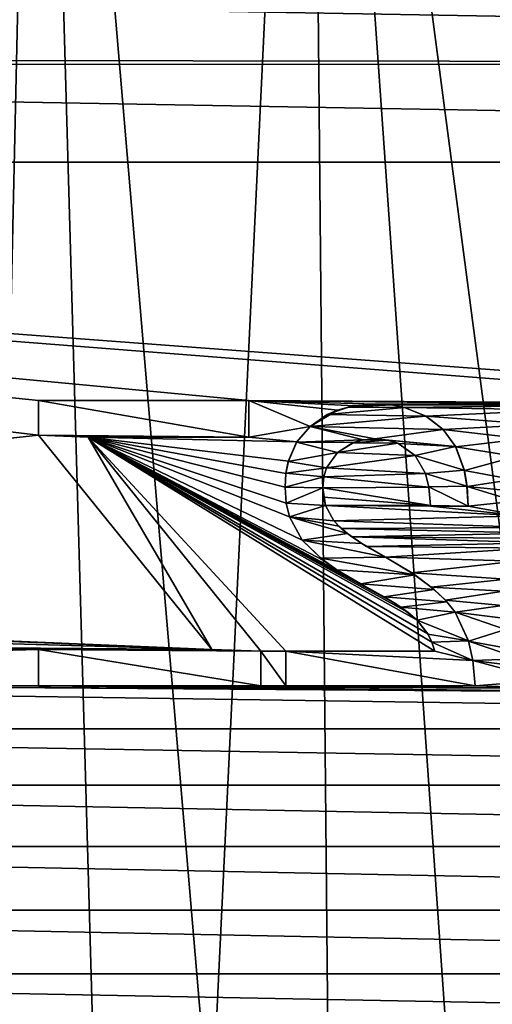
# Model space of a CAD drawing. Header units: millimetres. Extents: x -65 to 65, y -68 to 87.
# Tile 183 of 196: x -7 to -1, y 63 to 75. Entities that reach past the tile are written whole.
import ezdxf

# ---------------------------------------------------------------- set-up
doc = ezdxf.new("R2010")
doc.units = ezdxf.units.MM
doc.header["$LTSCALE"] = 65.185185
for name, color, linetype in [('539', 7, 'CONTINUOUS'), ('544', 7, 'CONTINUOUS'), ('578', 7, 'CONTINUOUS'), ('810', 7, 'CONTINUOUS'), ('811', 7, 'CONTINUOUS'), ('812', 7, 'CONTINUOUS'), ('813', 7, 'CONTINUOUS'), ('814', 7, 'CONTINUOUS'), ('815', 7, 'CONTINUOUS'), ('816', 7, 'CONTINUOUS'), ('817', 7, 'CONTINUOUS'), ('818', 7, 'CONTINUOUS'), ('819', 7, 'CONTINUOUS'), ('820', 7, 'CONTINUOUS'), ('821', 7, 'CONTINUOUS'), ('822', 7, 'CONTINUOUS'), ('823', 7, 'CONTINUOUS'), ('824', 7, 'CONTINUOUS'), ('825', 7, 'CONTINUOUS'), ('826', 7, 'CONTINUOUS'), ('827', 7, 'CONTINUOUS'), ('828', 7, 'CONTINUOUS'), ('829', 7, 'CONTINUOUS'), ('830', 7, 'CONTINUOUS'), ('831', 7, 'CONTINUOUS'), ('832', 7, 'CONTINUOUS'), ('833', 7, 'CONTINUOUS'), ('834', 7, 'CONTINUOUS'), ('835', 7, 'CONTINUOUS'), ('836', 7, 'CONTINUOUS'), ('837', 7, 'CONTINUOUS'), ('838', 7, 'CONTINUOUS'), ('839', 7, 'CONTINUOUS'), ('840', 7, 'CONTINUOUS')]:
    doc.layers.add(name, color=color, linetype=linetype)

msp = doc.modelspace()

# ---------------------------------------------------------------- linework, layer by layer
at = {"layer": '539', "linetype": 'CONTINUOUS'}
for points in [[(0.118, 87, 87.5), (-3.228, 86.919, 87.5), (0, 62.45, 87.5), (0.118, 87, 87.5)], [(-3.228, 86.919, 87.5), (-6.566, 86.665, 87.5), (-4.442, 61.695, 87.5), (-3.228, 86.919, 87.5)], [(-2.993, 62.113, 87.5), (-3.228, 86.919, 87.5), (-4.442, 61.695, 87.5), (-2.993, 62.113, 87.5)], [(0, 62.45, 87.5), (-3.228, 86.919, 87.5), (-1.506, 62.365, 87.5), (0, 62.45, 87.5)], [(-1.506, 62.365, 87.5), (-3.228, 86.919, 87.5), (-2.993, 62.113, 87.5), (-1.506, 62.365, 87.5)], [(-6.566, 86.665, 87.5), (-9.885, 86.238, 87.5), (-7.156, 60.388, 87.5), (-6.566, 86.665, 87.5)], [(-5.836, 61.118, 87.5), (-6.566, 86.665, 87.5), (-7.156, 60.388, 87.5), (-5.836, 61.118, 87.5)], [(-4.442, 61.695, 87.5), (-6.566, 86.665, 87.5), (-5.836, 61.118, 87.5), (-4.442, 61.695, 87.5)]]:
    msp.add_3dface(points, dxfattribs=at)
at = {"layer": '544', "linetype": 'CONTINUOUS'}
for points in [[(-33.052, 74.956, 85), (-31.333, 76, 85), (33.187, 74.87, 85), (-33.052, 74.956, 85)], [(33.187, 74.87, 85), (-31.333, 76, 85), (31.333, 76, 85), (33.187, 74.87, 85)], [(-33.179, 74.875, 85), (-33.052, 74.956, 85), (33.187, 74.87, 85), (-33.179, 74.875, 85)], [(-35, 73.676, 85), (-33.179, 74.875, 85), (35, 73.676, 85), (-35, 73.676, 85)], [(35, 73.676, 85), (-33.179, 74.875, 85), (33.187, 74.87, 85), (35, 73.676, 85)], [(-35, 73.676, 85), (35, 73.676, 85), (5.653, 70.631, 85), (-35, 73.676, 85)], [(-23.5, 68.5, 85), (-35, 73.676, 85), (-6.558, 70.325, 85), (-23.5, 68.5, 85)], [(-35, 73.676, 85), (5.653, 70.631, 85), (3.015, 70.707, 85), (-35, 73.676, 85)], [(-35, 73.676, 85), (3.015, 70.707, 85), (-3.975, 70.75, 85), (-35, 73.676, 85)], [(-6.558, 70.325, 85), (-35, 73.676, 85), (-6.558, 70.75, 85), (-6.558, 70.325, 85)], [(-6.558, 70.75, 85), (-35, 73.676, 85), (-3.975, 70.75, 85), (-6.558, 70.75, 85)], [(3.015, 70.707, 85), (0.307, 70.707, 85), (-3.975, 70.75, 85), (3.015, 70.707, 85)], [(0.307, 70.707, 85), (-2.416, 70.707, 85), (-3.975, 70.75, 85), (0.307, 70.707, 85)], [(-2.885, 70.632, 85), (-3.222, 70.434, 85), (-3.975, 70.75, 85), (-2.885, 70.632, 85)], [(-3.975, 70.75, 85), (-3.222, 70.434, 85), (-3.975, 70.303, 85), (-3.975, 70.75, 85)], [(-2.674, 70.687, 85), (-2.885, 70.632, 85), (-3.975, 70.75, 85), (-2.674, 70.687, 85)], [(-2.416, 70.707, 85), (-2.674, 70.687, 85), (-3.975, 70.75, 85), (-2.416, 70.707, 85)], [(0.307, 70.707, 85), (0.064, 70.688, 85), (-2.416, 70.707, 85), (0.307, 70.707, 85)], [(-2.416, 70.707, 85), (0.064, 70.688, 85), (-2.226, 70.696, 85), (-2.416, 70.707, 85)], [(-2.226, 70.696, 85), (0.064, 70.688, 85), (-2.061, 70.665, 85), (-2.226, 70.696, 85)], [(0.064, 70.688, 85), (-0.134, 70.638, 85), (-2.061, 70.665, 85), (0.064, 70.688, 85)], [(-2.061, 70.665, 85), (-0.134, 70.638, 85), (-1.796, 70.558, 85), (-2.061, 70.665, 85)], [(-0.134, 70.638, 85), (-0.447, 70.455, 85), (-1.796, 70.558, 85), (-0.134, 70.638, 85)], [(-1.796, 70.558, 85), (-0.447, 70.455, 85), (-1.585, 70.394, 85), (-1.796, 70.558, 85)], [(-3.222, 70.434, 85), (-3.384, 70.244, 85), (-3.975, 70.303, 85), (-3.222, 70.434, 85)], [(-0.447, 70.455, 85), (-0.599, 70.279, 85), (-1.585, 70.394, 85), (-0.447, 70.455, 85)], [(-4.429, 67.697, 85), (-23.5, 68.5, 85), (-6.558, 70.325, 85), (-4.429, 67.697, 85)], [(-1.689, 67.678, 85), (-3.519, 67.678, 85), (-5.945, 70.303, 85), (-1.689, 67.678, 85)], [(-3.519, 67.678, 85), (-3.826, 67.675, 85), (-5.945, 70.303, 85), (-3.519, 67.678, 85)], [(-1.727, 67.788, 85), (-1.689, 67.678, 85), (-5.945, 70.303, 85), (-1.727, 67.788, 85)], [(-1.776, 67.887, 85), (-1.727, 67.788, 85), (-5.945, 70.303, 85), (-1.776, 67.887, 85)], [(-1.906, 68.057, 85), (-1.776, 67.887, 85), (-5.945, 70.303, 85), (-1.906, 68.057, 85)], [(-2.016, 68.151, 85), (-1.906, 68.057, 85), (-5.945, 70.303, 85), (-2.016, 68.151, 85)], [(-2.168, 68.255, 85), (-2.016, 68.151, 85), (-5.945, 70.303, 85), (-2.168, 68.255, 85)], [(-2.599, 68.503, 85), (-2.168, 68.255, 85), (-5.945, 70.303, 85), (-2.599, 68.503, 85)], [(-2.856, 68.651, 85), (-2.599, 68.503, 85), (-5.945, 70.303, 85), (-2.856, 68.651, 85)], [(-3.055, 68.789, 85), (-2.856, 68.651, 85), (-5.945, 70.303, 85), (-3.055, 68.789, 85)], [(-3.318, 69.039, 85), (-3.055, 68.789, 85), (-5.945, 70.303, 85), (-3.318, 69.039, 85)], [(-3.473, 69.325, 85), (-3.318, 69.039, 85), (-5.945, 70.303, 85), (-3.473, 69.325, 85)], [(-3.514, 69.493, 85), (-3.473, 69.325, 85), (-5.945, 70.303, 85), (-3.514, 69.493, 85)], [(-3.529, 69.688, 85), (-3.514, 69.493, 85), (-5.945, 70.303, 85), (-3.529, 69.688, 85)], [(-3.518, 69.857, 85), (-3.529, 69.688, 85), (-5.945, 70.303, 85), (-3.518, 69.857, 85)], [(-3.488, 70.006, 85), (-3.518, 69.857, 85), (-5.945, 70.303, 85), (-3.488, 70.006, 85)], [(-3.384, 70.244, 85), (-3.488, 70.006, 85), (-5.945, 70.303, 85), (-3.384, 70.244, 85)], [(-3.975, 70.303, 85), (-3.384, 70.244, 85), (-5.945, 70.303, 85), (-3.975, 70.303, 85)], [(-1.585, 70.394, 85), (-0.599, 70.279, 85), (-1.432, 70.182, 85), (-1.585, 70.394, 85)], [(-2.693, 70.233, 85), (-2.143, 70.226, 85), (-2.886, 70.113, 85), (-2.693, 70.233, 85)], [(-2.143, 70.226, 85), (-1.932, 70.075, 85), (-2.886, 70.113, 85), (-2.143, 70.226, 85)], [(-2.57, 70.267, 85), (-2.271, 70.265, 85), (-2.693, 70.233, 85), (-2.57, 70.267, 85)], [(-2.271, 70.265, 85), (-2.143, 70.226, 85), (-2.693, 70.233, 85), (-2.271, 70.265, 85)], [(-2.424, 70.28, 85), (-2.271, 70.265, 85), (-2.57, 70.267, 85), (-2.424, 70.28, 85)], [(-0.599, 70.279, 85), (-0.695, 70.063, 85), (-1.432, 70.182, 85), (-0.599, 70.279, 85)], [(-1.432, 70.182, 85), (-0.695, 70.063, 85), (-1.326, 69.891, 85), (-1.432, 70.182, 85)], [(-2.886, 70.113, 85), (-1.932, 70.075, 85), (-3.019, 69.925, 85), (-2.886, 70.113, 85)], [(-1.932, 70.075, 85), (-1.802, 69.854, 85), (-3.019, 69.925, 85), (-1.932, 70.075, 85)], [(-0.695, 70.063, 85), (-0.732, 69.783, 85), (-1.326, 69.891, 85), (-0.695, 70.063, 85)], [(-3.053, 69.813, 85), (-1.761, 69.688, 85), (-3.065, 69.678, 85), (-3.053, 69.813, 85)], [(-3.019, 69.925, 85), (-1.802, 69.854, 85), (-3.053, 69.813, 85), (-3.019, 69.925, 85)], [(-1.802, 69.854, 85), (-1.761, 69.688, 85), (-3.053, 69.813, 85), (-1.802, 69.854, 85)], [(-1.326, 69.891, 85), (-0.732, 69.783, 85), (-1.293, 69.697, 85), (-1.326, 69.891, 85)], [(-0.732, 69.783, 85), (-0.723, 69.638, 85), (-1.293, 69.697, 85), (-0.732, 69.783, 85)], [(-0.723, 69.638, 85), (-0.7, 69.518, 85), (-1.293, 69.697, 85), (-0.723, 69.638, 85)], [(-1.293, 69.697, 85), (-0.7, 69.518, 85), (-1.281, 69.455, 85), (-1.293, 69.697, 85)], [(-1.761, 69.688, 85), (-1.744, 69.465, 85), (-3.065, 69.678, 85), (-1.761, 69.688, 85)], [(-3.065, 69.678, 85), (-1.744, 69.465, 85), (-3.056, 69.565, 85), (-3.065, 69.678, 85)], [(-3.056, 69.565, 85), (-1.744, 69.465, 85), (-3.031, 69.462, 85), (-3.056, 69.565, 85)], [(-1.744, 69.465, 85), (-1.744, 69.46, 85), (-3.031, 69.462, 85), (-1.744, 69.465, 85)], [(-1.744, 69.455, 85), (-0.623, 69.336, 85), (-3.031, 69.462, 85), (-1.744, 69.455, 85)], [(-3.031, 69.462, 85), (-0.623, 69.336, 85), (-2.93, 69.274, 85), (-3.031, 69.462, 85)], [(-1.744, 69.46, 85), (-1.744, 69.455, 85), (-3.031, 69.462, 85), (-1.744, 69.46, 85)], [(-0.623, 69.336, 85), (-1.744, 69.455, 85), (-1.281, 69.455, 85), (-0.623, 69.336, 85)], [(-0.7, 69.518, 85), (-0.623, 69.336, 85), (-1.281, 69.455, 85), (-0.7, 69.518, 85)], [(-0.623, 69.336, 85), (-0.491, 69.195, 85), (-2.93, 69.274, 85), (-0.623, 69.336, 85)], [(-2.93, 69.274, 85), (-0.491, 69.195, 85), (-2.84, 69.181, 85), (-2.93, 69.274, 85)], [(-0.491, 69.195, 85), (-0.379, 69.125, 85), (-2.84, 69.181, 85), (-0.491, 69.195, 85)], [(-2.84, 69.181, 85), (-0.379, 69.125, 85), (-2.707, 69.077, 85), (-2.84, 69.181, 85)], [(-0.379, 69.125, 85), (-0.226, 69.058, 85), (-2.707, 69.077, 85), (-0.379, 69.125, 85)], [(-0.226, 69.058, 85), (-0.384, 69.004, 85), (-2.707, 69.077, 85), (-0.226, 69.058, 85)], [(-2.707, 69.077, 85), (-0.384, 69.004, 85), (-2.528, 68.961, 85), (-2.707, 69.077, 85)], [(-0.384, 69.004, 85), (-0.508, 68.94, 85), (-2.528, 68.961, 85), (-0.384, 69.004, 85)], [(-2.528, 68.961, 85), (-0.508, 68.94, 85), (-2.296, 68.83, 85), (-2.528, 68.961, 85)], [(-0.508, 68.94, 85), (-0.691, 68.78, 85), (-2.296, 68.83, 85), (-0.508, 68.94, 85)], [(-2.296, 68.83, 85), (-0.691, 68.78, 85), (-1.973, 68.639, 85), (-2.296, 68.83, 85)], [(-0.691, 68.78, 85), (-0.811, 68.558, 85), (-1.973, 68.639, 85), (-0.691, 68.78, 85)], [(-1.973, 68.639, 85), (-0.811, 68.558, 85), (-1.733, 68.463, 85), (-1.973, 68.639, 85)], [(-22.72, 68.423, 85), (-23.5, 68.5, 85), (-4.429, 67.697, 85), (-22.72, 68.423, 85)], [(-0.811, 68.558, 85), (-0.845, 68.413, 85), (-1.733, 68.463, 85), (-0.811, 68.558, 85)], [(-21.969, 68.196, 85), (-22.72, 68.423, 85), (-4.429, 67.697, 85), (-21.969, 68.196, 85)], [(-1.733, 68.463, 85), (-0.845, 68.413, 85), (-1.559, 68.302, 85), (-1.733, 68.463, 85)], [(-0.845, 68.413, 85), (-0.858, 68.238, 85), (-1.559, 68.302, 85), (-0.845, 68.413, 85)], [(-1.559, 68.302, 85), (-0.858, 68.238, 85), (-1.44, 68.155, 85), (-1.559, 68.302, 85)], [(-21.278, 67.826, 85), (-21.969, 68.196, 85), (-4.429, 67.697, 85), (-21.278, 67.826, 85)], [(-0.858, 68.238, 85), (-0.848, 68.082, 85), (-1.44, 68.155, 85), (-0.858, 68.238, 85)], [(-0.848, 68.082, 85), (-0.82, 67.941, 85), (-1.44, 68.155, 85), (-0.848, 68.082, 85)], [(-1.44, 68.155, 85), (-0.82, 67.941, 85), (-1.276, 67.8, 85), (-1.44, 68.155, 85)], [(-0.82, 67.941, 85), (-0.716, 67.695, 85), (-1.276, 67.8, 85), (-0.82, 67.941, 85)], [(-20.672, 67.328, 85), (-21.278, 67.826, 85), (-6.558, 67.697, 85), (-20.672, 67.328, 85)], [(-6.558, 67.697, 85), (-21.278, 67.826, 85), (-4.429, 67.697, 85), (-6.558, 67.697, 85)], [(-0.716, 67.695, 85), (-0.636, 67.582, 85), (-1.276, 67.8, 85), (-0.716, 67.695, 85)], [(-1.276, 67.8, 85), (-0.636, 67.582, 85), (-1.221, 67.56, 85), (-1.276, 67.8, 85)], [(-6.558, 67.25, 85), (-20.672, 67.328, 85), (-6.558, 67.697, 85), (-6.558, 67.25, 85)], [(-3.519, 67.678, 85), (-3.519, 67.25, 85), (-3.826, 67.675, 85), (-3.519, 67.678, 85)], [(-3.826, 67.675, 85), (-3.519, 67.25, 85), (-3.826, 67.25, 85), (-3.826, 67.675, 85)], [(-0.636, 67.582, 85), (-0.537, 67.476, 85), (-1.221, 67.56, 85), (-0.636, 67.582, 85)], [(-0.537, 67.476, 85), (-0.321, 67.322, 85), (-1.221, 67.56, 85), (-0.537, 67.476, 85)], [(-1.221, 67.56, 85), (-0.321, 67.322, 85), (-1.193, 67.25, 85), (-1.221, 67.56, 85)], [(-20.672, 67.328, 85), (20.174, 66.722, 85), (-20.174, 66.722, 85), (-20.672, 67.328, 85)], [(20.174, 66.722, 85), (-20.672, 67.328, 85), (0.333, 67.176, 85), (20.174, 66.722, 85)], [(0.333, 67.176, 85), (-20.672, 67.328, 85), (0.131, 67.187, 85), (0.333, 67.176, 85)], [(0.131, 67.187, 85), (-20.672, 67.328, 85), (-6.558, 67.25, 85), (0.131, 67.187, 85)], [(-0.321, 67.322, 85), (-0.043, 67.217, 85), (-1.193, 67.25, 85), (-0.321, 67.322, 85)], [(-0.043, 67.217, 85), (0.131, 67.187, 85), (-6.558, 67.25, 85), (-0.043, 67.217, 85)], [(-3.826, 67.25, 85), (-0.043, 67.217, 85), (-6.558, 67.25, 85), (-3.826, 67.25, 85)], [(-3.519, 67.25, 85), (-0.043, 67.217, 85), (-3.826, 67.25, 85), (-3.519, 67.25, 85)], [(-1.193, 67.25, 85), (-0.043, 67.217, 85), (-3.519, 67.25, 85), (-1.193, 67.25, 85)], [(20.174, 66.722, 85), (19.804, 66.031, 85), (-20.174, 66.722, 85), (20.174, 66.722, 85)], [(-20.174, 66.722, 85), (19.804, 66.031, 85), (-19.804, 66.031, 85), (-20.174, 66.722, 85)], [(19.804, 66.031, 85), (19.577, 65.28, 85), (-19.804, 66.031, 85), (19.804, 66.031, 85)], [(-19.804, 66.031, 85), (19.577, 65.28, 85), (-19.577, 65.28, 85), (-19.804, 66.031, 85)], [(19.577, 65.28, 85), (19.5, 64.5, 85), (-19.577, 65.28, 85), (19.577, 65.28, 85)], [(-19.577, 65.28, 85), (19.5, 64.5, 85), (-19.5, 64.5, 85), (-19.577, 65.28, 85)], [(-19.5, 64.5, 85), (19.577, 63.72, 85), (-19.577, 63.72, 85), (-19.5, 64.5, 85)], [(19.5, 64.5, 85), (19.577, 63.72, 85), (-19.5, 64.5, 85), (19.5, 64.5, 85)], [(-19.577, 63.72, 85), (19.804, 62.969, 85), (-19.804, 62.969, 85), (-19.577, 63.72, 85)], [(19.577, 63.72, 85), (19.804, 62.969, 85), (-19.577, 63.72, 85), (19.577, 63.72, 85)]]:
    msp.add_3dface(points, dxfattribs=at)
at = {"layer": '578', "linetype": 'CONTINUOUS'}
for points in [[(-3.975, 70.75, 84.5), (-3.975, 70.303, 84.5), (-6.558, 70.75, 84.5), (-3.975, 70.75, 84.5)], [(-6.558, 70.75, 84.5), (-3.975, 70.303, 84.5), (-6.558, 70.325, 84.5), (-6.558, 70.75, 84.5)], [(-2.753, 70.671, 84.5), (-2.062, 70.666, 84.5), (-3.011, 70.578, 84.5), (-2.753, 70.671, 84.5)], [(-2.062, 70.666, 84.5), (-1.798, 70.56, 84.5), (-3.011, 70.578, 84.5), (-2.062, 70.666, 84.5)], [(-2.416, 70.707, 84.5), (-2.224, 70.696, 84.5), (-2.753, 70.671, 84.5), (-2.416, 70.707, 84.5)], [(-2.224, 70.696, 84.5), (-2.062, 70.666, 84.5), (-2.753, 70.671, 84.5), (-2.224, 70.696, 84.5)], [(-3.011, 70.578, 84.5), (-1.798, 70.56, 84.5), (-3.222, 70.434, 84.5), (-3.011, 70.578, 84.5)], [(-1.798, 70.56, 84.5), (-1.585, 70.394, 84.5), (-3.222, 70.434, 84.5), (-1.798, 70.56, 84.5)], [(-3.386, 70.241, 84.5), (-3.222, 70.434, 84.5), (-2.57, 70.267, 84.5), (-3.386, 70.241, 84.5)], [(-3.222, 70.434, 84.5), (-1.585, 70.394, 84.5), (-2.424, 70.28, 84.5), (-3.222, 70.434, 84.5)], [(-2.57, 70.267, 84.5), (-3.222, 70.434, 84.5), (-2.424, 70.28, 84.5), (-2.57, 70.267, 84.5)], [(-3.975, 70.303, 84.5), (-5.945, 70.303, 84.5), (-6.558, 70.325, 84.5), (-3.975, 70.303, 84.5)], [(-6.558, 70.325, 84.5), (-5.945, 70.303, 84.5), (-4.429, 67.697, 84.5), (-6.558, 70.325, 84.5)], [(-5.945, 70.303, 84.5), (-3.826, 67.675, 84.5), (-4.429, 67.697, 84.5), (-5.945, 70.303, 84.5)], [(-1.585, 70.394, 84.5), (-1.435, 70.188, 84.5), (-2.424, 70.28, 84.5), (-1.585, 70.394, 84.5)], [(-3.489, 70.004, 84.5), (-3.386, 70.241, 84.5), (-2.886, 70.113, 84.5), (-3.489, 70.004, 84.5)], [(-2.691, 70.234, 84.5), (-3.386, 70.241, 84.5), (-2.57, 70.267, 84.5), (-2.691, 70.234, 84.5)], [(-2.886, 70.113, 84.5), (-3.386, 70.241, 84.5), (-2.691, 70.234, 84.5), (-2.886, 70.113, 84.5)], [(-2.424, 70.28, 84.5), (-1.435, 70.188, 84.5), (-2.268, 70.265, 84.5), (-2.424, 70.28, 84.5)], [(-2.268, 70.265, 84.5), (-1.435, 70.188, 84.5), (-2.14, 70.225, 84.5), (-2.268, 70.265, 84.5)], [(-2.14, 70.225, 84.5), (-1.435, 70.188, 84.5), (-1.932, 70.075, 84.5), (-2.14, 70.225, 84.5)], [(-1.435, 70.188, 84.5), (-1.327, 69.898, 84.5), (-1.932, 70.075, 84.5), (-1.435, 70.188, 84.5)], [(-3.018, 69.927, 84.5), (-3.489, 70.004, 84.5), (-2.886, 70.113, 84.5), (-3.018, 69.927, 84.5)], [(-1.932, 70.075, 84.5), (-1.327, 69.898, 84.5), (-1.803, 69.856, 84.5), (-1.932, 70.075, 84.5)], [(-3.518, 69.859, 84.5), (-3.489, 70.004, 84.5), (-3.018, 69.927, 84.5), (-3.518, 69.859, 84.5)], [(-3.529, 69.688, 84.5), (-3.518, 69.859, 84.5), (-3.052, 69.815, 84.5), (-3.529, 69.688, 84.5)], [(-3.065, 69.678, 84.5), (-3.529, 69.688, 84.5), (-3.052, 69.815, 84.5), (-3.065, 69.678, 84.5)], [(-3.052, 69.815, 84.5), (-3.518, 69.859, 84.5), (-3.018, 69.927, 84.5), (-3.052, 69.815, 84.5)], [(-1.327, 69.898, 84.5), (-1.294, 69.702, 84.5), (-1.803, 69.856, 84.5), (-1.327, 69.898, 84.5)], [(-1.803, 69.856, 84.5), (-1.294, 69.702, 84.5), (-1.761, 69.693, 84.5), (-1.803, 69.856, 84.5)], [(-1.294, 69.702, 84.5), (-1.281, 69.455, 84.5), (-1.761, 69.693, 84.5), (-1.294, 69.702, 84.5)], [(-1.761, 69.693, 84.5), (-1.281, 69.455, 84.5), (-1.744, 69.465, 84.5), (-1.761, 69.693, 84.5)], [(-3.513, 69.49, 84.5), (-3.529, 69.688, 84.5), (-3.065, 69.678, 84.5), (-3.513, 69.49, 84.5)], [(-3.031, 69.464, 84.5), (-3.513, 69.49, 84.5), (-3.065, 69.678, 84.5), (-3.031, 69.464, 84.5)], [(-3.472, 69.322, 84.5), (-3.513, 69.49, 84.5), (-3.031, 69.464, 84.5), (-3.472, 69.322, 84.5)], [(-2.93, 69.274, 84.5), (-3.472, 69.322, 84.5), (-3.031, 69.464, 84.5), (-2.93, 69.274, 84.5)], [(-1.744, 69.465, 84.5), (-1.281, 69.455, 84.5), (-1.744, 69.459, 84.5), (-1.744, 69.465, 84.5)], [(-1.281, 69.455, 84.5), (-1.744, 69.455, 84.5), (-1.744, 69.459, 84.5), (-1.281, 69.455, 84.5)], [(-3.318, 69.039, 84.5), (-3.472, 69.322, 84.5), (-2.763, 69.118, 84.5), (-3.318, 69.039, 84.5)], [(-2.763, 69.118, 84.5), (-3.472, 69.322, 84.5), (-2.869, 69.208, 84.5), (-2.763, 69.118, 84.5)], [(-2.869, 69.208, 84.5), (-3.472, 69.322, 84.5), (-2.93, 69.274, 84.5), (-2.869, 69.208, 84.5)], [(-2.585, 68.996, 84.5), (-3.318, 69.039, 84.5), (-2.763, 69.118, 84.5), (-2.585, 68.996, 84.5)], [(-3.091, 68.817, 84.5), (-3.318, 69.039, 84.5), (-2.296, 68.83, 84.5), (-3.091, 68.817, 84.5)], [(-2.296, 68.83, 84.5), (-3.318, 69.039, 84.5), (-2.585, 68.996, 84.5), (-2.296, 68.83, 84.5)], [(-1.933, 68.612, 84.5), (-3.091, 68.817, 84.5), (-2.296, 68.83, 84.5), (-1.933, 68.612, 84.5)], [(-2.893, 68.675, 84.5), (-3.091, 68.817, 84.5), (-1.933, 68.612, 84.5), (-2.893, 68.675, 84.5)], [(-2.599, 68.503, 84.5), (-2.893, 68.675, 84.5), (-1.933, 68.612, 84.5), (-2.599, 68.503, 84.5)], [(-1.697, 68.433, 84.5), (-2.599, 68.503, 84.5), (-1.933, 68.612, 84.5), (-1.697, 68.433, 84.5)], [(-2.312, 68.343, 84.5), (-2.599, 68.503, 84.5), (-1.697, 68.433, 84.5), (-2.312, 68.343, 84.5)], [(-1.542, 68.283, 84.5), (-2.312, 68.343, 84.5), (-1.697, 68.433, 84.5), (-1.542, 68.283, 84.5)], [(-2.107, 68.215, 84.5), (-2.312, 68.343, 84.5), (-1.542, 68.283, 84.5), (-2.107, 68.215, 84.5)], [(-1.44, 68.155, 84.5), (-2.107, 68.215, 84.5), (-1.542, 68.283, 84.5), (-1.44, 68.155, 84.5)], [(-1.906, 68.057, 84.5), (-2.107, 68.215, 84.5), (-1.44, 68.155, 84.5), (-1.906, 68.057, 84.5)], [(-1.277, 67.804, 84.5), (-1.906, 68.057, 84.5), (-1.44, 68.155, 84.5), (-1.277, 67.804, 84.5)], [(-1.775, 67.886, 84.5), (-1.906, 68.057, 84.5), (-1.277, 67.804, 84.5), (-1.775, 67.886, 84.5)], [(-1.727, 67.788, 84.5), (-1.775, 67.886, 84.5), (-1.277, 67.804, 84.5), (-1.727, 67.788, 84.5)], [(-1.221, 67.562, 84.5), (-1.727, 67.788, 84.5), (-1.277, 67.804, 84.5), (-1.221, 67.562, 84.5)], [(-1.689, 67.678, 84.5), (-1.727, 67.788, 84.5), (-1.221, 67.562, 84.5), (-1.689, 67.678, 84.5)], [(-4.429, 67.697, 84.5), (-3.826, 67.675, 84.5), (-6.558, 67.697, 84.5), (-4.429, 67.697, 84.5)], [(-6.558, 67.697, 84.5), (-3.826, 67.675, 84.5), (-3.826, 67.25, 84.5), (-6.558, 67.697, 84.5)], [(-6.558, 67.25, 84.5), (-6.558, 67.697, 84.5), (-3.826, 67.25, 84.5), (-6.558, 67.25, 84.5)], [(-3.519, 67.678, 84.5), (-1.689, 67.678, 84.5), (-1.221, 67.562, 84.5), (-3.519, 67.678, 84.5)], [(-3.519, 67.25, 84.5), (-3.519, 67.678, 84.5), (-1.193, 67.25, 84.5), (-3.519, 67.25, 84.5)], [(-1.193, 67.25, 84.5), (-3.519, 67.678, 84.5), (-1.221, 67.562, 84.5), (-1.193, 67.25, 84.5)]]:
    msp.add_3dface(points, dxfattribs=at)
at = {"layer": '810', "linetype": 'CONTINUOUS'}
for points in [[(-1.744, 69.46, 85), (-1.744, 69.465, 85), (-1.744, 69.459, 84.5), (-1.744, 69.46, 85)], [(-1.744, 69.465, 85), (-1.744, 69.465, 84.5), (-1.744, 69.459, 84.5), (-1.744, 69.465, 85)], [(-1.744, 69.455, 85), (-1.744, 69.46, 85), (-1.744, 69.455, 84.5), (-1.744, 69.455, 85)], [(-1.744, 69.455, 84.5), (-1.744, 69.46, 85), (-1.744, 69.459, 84.5), (-1.744, 69.455, 84.5)]]:
    msp.add_3dface(points, dxfattribs=at)
at = {"layer": '811', "linetype": 'CONTINUOUS'}
for points in [[(-1.802, 69.854, 85), (-1.932, 70.075, 85), (-1.803, 69.856, 84.5), (-1.802, 69.854, 85)], [(-1.932, 70.075, 85), (-1.932, 70.075, 84.5), (-1.803, 69.856, 84.5), (-1.932, 70.075, 85)], [(-1.802, 69.854, 85), (-1.803, 69.856, 84.5), (-1.761, 69.693, 84.5), (-1.802, 69.854, 85)], [(-1.761, 69.688, 85), (-1.802, 69.854, 85), (-1.761, 69.693, 84.5), (-1.761, 69.688, 85)], [(-1.761, 69.688, 85), (-1.761, 69.693, 84.5), (-1.744, 69.465, 84.5), (-1.761, 69.688, 85)], [(-1.744, 69.465, 85), (-1.761, 69.688, 85), (-1.744, 69.465, 84.5), (-1.744, 69.465, 85)]]:
    msp.add_3dface(points, dxfattribs=at)
at = {"layer": '812', "linetype": 'CONTINUOUS'}
for points in [[(-2.271, 70.265, 85), (-2.424, 70.28, 85), (-2.268, 70.265, 84.5), (-2.271, 70.265, 85)], [(-2.424, 70.28, 85), (-2.424, 70.28, 84.5), (-2.268, 70.265, 84.5), (-2.424, 70.28, 85)], [(-2.143, 70.226, 85), (-2.271, 70.265, 85), (-2.268, 70.265, 84.5), (-2.143, 70.226, 85)], [(-2.143, 70.226, 85), (-2.268, 70.265, 84.5), (-2.14, 70.225, 84.5), (-2.143, 70.226, 85)], [(-1.932, 70.075, 85), (-2.143, 70.226, 85), (-1.932, 70.075, 84.5), (-1.932, 70.075, 85)], [(-2.143, 70.226, 85), (-2.14, 70.225, 84.5), (-1.932, 70.075, 84.5), (-2.143, 70.226, 85)]]:
    msp.add_3dface(points, dxfattribs=at)
at = {"layer": '813', "linetype": 'CONTINUOUS'}
for points in [[(-2.693, 70.233, 85), (-2.886, 70.113, 85), (-2.691, 70.234, 84.5), (-2.693, 70.233, 85)], [(-2.886, 70.113, 85), (-2.886, 70.113, 84.5), (-2.691, 70.234, 84.5), (-2.886, 70.113, 85)], [(-2.57, 70.267, 85), (-2.693, 70.233, 85), (-2.57, 70.267, 84.5), (-2.57, 70.267, 85)], [(-2.693, 70.233, 85), (-2.691, 70.234, 84.5), (-2.57, 70.267, 84.5), (-2.693, 70.233, 85)], [(-2.424, 70.28, 85), (-2.57, 70.267, 85), (-2.424, 70.28, 84.5), (-2.424, 70.28, 85)], [(-2.57, 70.267, 85), (-2.57, 70.267, 84.5), (-2.424, 70.28, 84.5), (-2.57, 70.267, 85)]]:
    msp.add_3dface(points, dxfattribs=at)
at = {"layer": '814', "linetype": 'CONTINUOUS'}
for points in [[(-2.886, 70.113, 85), (-3.019, 69.925, 85), (-2.886, 70.113, 84.5), (-2.886, 70.113, 85)], [(-3.019, 69.925, 85), (-3.018, 69.927, 84.5), (-2.886, 70.113, 84.5), (-3.019, 69.925, 85)], [(-3.053, 69.813, 85), (-3.065, 69.678, 85), (-3.052, 69.815, 84.5), (-3.053, 69.813, 85)], [(-3.065, 69.678, 85), (-3.065, 69.678, 84.5), (-3.052, 69.815, 84.5), (-3.065, 69.678, 85)], [(-3.019, 69.925, 85), (-3.053, 69.813, 85), (-3.052, 69.815, 84.5), (-3.019, 69.925, 85)], [(-3.019, 69.925, 85), (-3.052, 69.815, 84.5), (-3.018, 69.927, 84.5), (-3.019, 69.925, 85)]]:
    msp.add_3dface(points, dxfattribs=at)
at = {"layer": '815', "linetype": 'CONTINUOUS'}
for points in [[(-3.065, 69.678, 85), (-3.056, 69.565, 85), (-3.065, 69.678, 84.5), (-3.065, 69.678, 85)], [(-3.056, 69.565, 85), (-3.031, 69.464, 84.5), (-3.065, 69.678, 84.5), (-3.056, 69.565, 85)], [(-3.056, 69.565, 85), (-3.031, 69.462, 85), (-3.031, 69.464, 84.5), (-3.056, 69.565, 85)], [(-3.031, 69.462, 85), (-2.93, 69.274, 85), (-3.031, 69.464, 84.5), (-3.031, 69.462, 85)], [(-2.93, 69.274, 85), (-2.93, 69.274, 84.5), (-3.031, 69.464, 84.5), (-2.93, 69.274, 85)]]:
    msp.add_3dface(points, dxfattribs=at)
at = {"layer": '816', "linetype": 'CONTINUOUS'}
for points in [[(-2.93, 69.274, 85), (-2.84, 69.181, 85), (-2.93, 69.274, 84.5), (-2.93, 69.274, 85)], [(-2.84, 69.181, 85), (-2.869, 69.208, 84.5), (-2.93, 69.274, 84.5), (-2.84, 69.181, 85)], [(-2.84, 69.181, 85), (-2.763, 69.118, 84.5), (-2.869, 69.208, 84.5), (-2.84, 69.181, 85)], [(-2.84, 69.181, 85), (-2.707, 69.077, 85), (-2.763, 69.118, 84.5), (-2.84, 69.181, 85)], [(-2.707, 69.077, 85), (-2.585, 68.996, 84.5), (-2.763, 69.118, 84.5), (-2.707, 69.077, 85)], [(-2.707, 69.077, 85), (-2.528, 68.961, 85), (-2.585, 68.996, 84.5), (-2.707, 69.077, 85)], [(-2.528, 68.961, 85), (-2.296, 68.83, 85), (-2.585, 68.996, 84.5), (-2.528, 68.961, 85)], [(-2.296, 68.83, 85), (-2.296, 68.83, 84.5), (-2.585, 68.996, 84.5), (-2.296, 68.83, 85)]]:
    msp.add_3dface(points, dxfattribs=at)
at = {"layer": '817', "linetype": 'CONTINUOUS'}
for points in [[(-2.296, 68.83, 85), (-1.973, 68.639, 85), (-2.296, 68.83, 84.5), (-2.296, 68.83, 85)], [(-1.973, 68.639, 85), (-1.933, 68.612, 84.5), (-2.296, 68.83, 84.5), (-1.973, 68.639, 85)], [(-1.973, 68.639, 85), (-1.733, 68.463, 85), (-1.933, 68.612, 84.5), (-1.973, 68.639, 85)], [(-1.733, 68.463, 85), (-1.697, 68.433, 84.5), (-1.933, 68.612, 84.5), (-1.733, 68.463, 85)], [(-1.733, 68.463, 85), (-1.559, 68.302, 85), (-1.697, 68.433, 84.5), (-1.733, 68.463, 85)], [(-1.559, 68.302, 85), (-1.542, 68.283, 84.5), (-1.697, 68.433, 84.5), (-1.559, 68.302, 85)], [(-1.559, 68.302, 85), (-1.44, 68.155, 85), (-1.542, 68.283, 84.5), (-1.559, 68.302, 85)], [(-1.44, 68.155, 85), (-1.44, 68.155, 84.5), (-1.542, 68.283, 84.5), (-1.44, 68.155, 85)]]:
    msp.add_3dface(points, dxfattribs=at)
at = {"layer": '818', "linetype": 'CONTINUOUS'}
for points in [[(-1.44, 68.155, 85), (-1.276, 67.8, 85), (-1.44, 68.155, 84.5), (-1.44, 68.155, 85)], [(-1.276, 67.8, 85), (-1.277, 67.804, 84.5), (-1.44, 68.155, 84.5), (-1.276, 67.8, 85)], [(-1.276, 67.8, 85), (-1.221, 67.562, 84.5), (-1.277, 67.804, 84.5), (-1.276, 67.8, 85)], [(-1.276, 67.8, 85), (-1.221, 67.56, 85), (-1.221, 67.562, 84.5), (-1.276, 67.8, 85)], [(-1.221, 67.56, 85), (-1.193, 67.25, 85), (-1.221, 67.562, 84.5), (-1.221, 67.56, 85)], [(-1.193, 67.25, 85), (-1.193, 67.25, 84.5), (-1.221, 67.562, 84.5), (-1.193, 67.25, 85)]]:
    msp.add_3dface(points, dxfattribs=at)
at = {"layer": '819', "linetype": 'CONTINUOUS'}
for points in [[(-1.193, 67.25, 85), (-3.519, 67.25, 85), (-1.193, 67.25, 84.5), (-1.193, 67.25, 85)], [(-3.519, 67.25, 85), (-3.519, 67.25, 84.5), (-1.193, 67.25, 84.5), (-3.519, 67.25, 85)]]:
    msp.add_3dface(points, dxfattribs=at)
at = {"layer": '820', "linetype": 'CONTINUOUS'}
for points in [[(-3.519, 67.25, 85), (-3.519, 67.678, 85), (-3.519, 67.678, 84.5), (-3.519, 67.25, 85)], [(-3.519, 67.25, 85), (-3.519, 67.678, 84.5), (-3.519, 67.25, 84.5), (-3.519, 67.25, 85)]]:
    msp.add_3dface(points, dxfattribs=at)
at = {"layer": '821', "linetype": 'CONTINUOUS'}
for points in [[(-3.519, 67.678, 85), (-1.689, 67.678, 85), (-3.519, 67.678, 84.5), (-3.519, 67.678, 85)], [(-1.689, 67.678, 85), (-1.689, 67.678, 84.5), (-3.519, 67.678, 84.5), (-1.689, 67.678, 85)]]:
    msp.add_3dface(points, dxfattribs=at)
at = {"layer": '822', "linetype": 'CONTINUOUS'}
for points in [[(-1.776, 67.887, 85), (-1.906, 68.057, 85), (-1.775, 67.886, 84.5), (-1.776, 67.887, 85)], [(-1.906, 68.057, 85), (-1.906, 68.057, 84.5), (-1.775, 67.886, 84.5), (-1.906, 68.057, 85)], [(-1.727, 67.788, 85), (-1.776, 67.887, 85), (-1.775, 67.886, 84.5), (-1.727, 67.788, 85)], [(-1.727, 67.788, 85), (-1.775, 67.886, 84.5), (-1.727, 67.788, 84.5), (-1.727, 67.788, 85)], [(-1.689, 67.678, 85), (-1.727, 67.788, 85), (-1.689, 67.678, 84.5), (-1.689, 67.678, 85)], [(-1.727, 67.788, 85), (-1.727, 67.788, 84.5), (-1.689, 67.678, 84.5), (-1.727, 67.788, 85)]]:
    msp.add_3dface(points, dxfattribs=at)
at = {"layer": '823', "linetype": 'CONTINUOUS'}
for points in [[(-2.168, 68.255, 85), (-2.599, 68.503, 85), (-2.312, 68.343, 84.5), (-2.168, 68.255, 85)], [(-2.599, 68.503, 85), (-2.599, 68.503, 84.5), (-2.312, 68.343, 84.5), (-2.599, 68.503, 85)], [(-2.168, 68.255, 85), (-2.312, 68.343, 84.5), (-2.107, 68.215, 84.5), (-2.168, 68.255, 85)], [(-2.016, 68.151, 85), (-2.168, 68.255, 85), (-2.107, 68.215, 84.5), (-2.016, 68.151, 85)], [(-2.016, 68.151, 85), (-2.107, 68.215, 84.5), (-1.906, 68.057, 84.5), (-2.016, 68.151, 85)], [(-1.906, 68.057, 85), (-2.016, 68.151, 85), (-1.906, 68.057, 84.5), (-1.906, 68.057, 85)]]:
    msp.add_3dface(points, dxfattribs=at)
at = {"layer": '824', "linetype": 'CONTINUOUS'}
for points in [[(-3.055, 68.789, 85), (-3.318, 69.039, 85), (-3.091, 68.817, 84.5), (-3.055, 68.789, 85)], [(-3.318, 69.039, 85), (-3.318, 69.039, 84.5), (-3.091, 68.817, 84.5), (-3.318, 69.039, 85)], [(-3.055, 68.789, 85), (-3.091, 68.817, 84.5), (-2.893, 68.675, 84.5), (-3.055, 68.789, 85)], [(-2.856, 68.651, 85), (-3.055, 68.789, 85), (-2.893, 68.675, 84.5), (-2.856, 68.651, 85)], [(-2.856, 68.651, 85), (-2.893, 68.675, 84.5), (-2.599, 68.503, 84.5), (-2.856, 68.651, 85)], [(-2.599, 68.503, 85), (-2.856, 68.651, 85), (-2.599, 68.503, 84.5), (-2.599, 68.503, 85)]]:
    msp.add_3dface(points, dxfattribs=at)
at = {"layer": '825', "linetype": 'CONTINUOUS'}
for points in [[(-3.514, 69.493, 85), (-3.529, 69.688, 85), (-3.513, 69.49, 84.5), (-3.514, 69.493, 85)], [(-3.529, 69.688, 85), (-3.529, 69.688, 84.5), (-3.513, 69.49, 84.5), (-3.529, 69.688, 85)], [(-3.473, 69.325, 85), (-3.514, 69.493, 85), (-3.513, 69.49, 84.5), (-3.473, 69.325, 85)], [(-3.473, 69.325, 85), (-3.513, 69.49, 84.5), (-3.472, 69.322, 84.5), (-3.473, 69.325, 85)], [(-3.318, 69.039, 85), (-3.473, 69.325, 85), (-3.318, 69.039, 84.5), (-3.318, 69.039, 85)], [(-3.473, 69.325, 85), (-3.472, 69.322, 84.5), (-3.318, 69.039, 84.5), (-3.473, 69.325, 85)]]:
    msp.add_3dface(points, dxfattribs=at)
at = {"layer": '826', "linetype": 'CONTINUOUS'}
for points in [[(-3.384, 70.244, 85), (-3.222, 70.434, 85), (-3.386, 70.241, 84.5), (-3.384, 70.244, 85)], [(-3.222, 70.434, 85), (-3.222, 70.434, 84.5), (-3.386, 70.241, 84.5), (-3.222, 70.434, 85)], [(-3.488, 70.006, 85), (-3.386, 70.241, 84.5), (-3.489, 70.004, 84.5), (-3.488, 70.006, 85)], [(-3.488, 70.006, 85), (-3.384, 70.244, 85), (-3.386, 70.241, 84.5), (-3.488, 70.006, 85)], [(-3.518, 69.857, 85), (-3.488, 70.006, 85), (-3.518, 69.859, 84.5), (-3.518, 69.857, 85)], [(-3.488, 70.006, 85), (-3.489, 70.004, 84.5), (-3.518, 69.859, 84.5), (-3.488, 70.006, 85)], [(-3.518, 69.857, 85), (-3.518, 69.859, 84.5), (-3.529, 69.688, 84.5), (-3.518, 69.857, 85)], [(-3.529, 69.688, 85), (-3.518, 69.857, 85), (-3.529, 69.688, 84.5), (-3.529, 69.688, 85)]]:
    msp.add_3dface(points, dxfattribs=at)
at = {"layer": '827', "linetype": 'CONTINUOUS'}
for points in [[(-2.885, 70.632, 85), (-2.753, 70.671, 84.5), (-3.011, 70.578, 84.5), (-2.885, 70.632, 85)], [(-2.885, 70.632, 85), (-2.674, 70.687, 85), (-2.753, 70.671, 84.5), (-2.885, 70.632, 85)], [(-2.674, 70.687, 85), (-2.416, 70.707, 85), (-2.753, 70.671, 84.5), (-2.674, 70.687, 85)], [(-2.416, 70.707, 85), (-2.416, 70.707, 84.5), (-2.753, 70.671, 84.5), (-2.416, 70.707, 85)], [(-3.222, 70.434, 85), (-2.885, 70.632, 85), (-3.222, 70.434, 84.5), (-3.222, 70.434, 85)], [(-2.885, 70.632, 85), (-3.011, 70.578, 84.5), (-3.222, 70.434, 84.5), (-2.885, 70.632, 85)]]:
    msp.add_3dface(points, dxfattribs=at)
at = {"layer": '828', "linetype": 'CONTINUOUS'}
for points in [[(-2.416, 70.707, 85), (-2.226, 70.696, 85), (-2.416, 70.707, 84.5), (-2.416, 70.707, 85)], [(-2.226, 70.696, 85), (-2.224, 70.696, 84.5), (-2.416, 70.707, 84.5), (-2.226, 70.696, 85)], [(-2.226, 70.696, 85), (-2.061, 70.665, 85), (-2.224, 70.696, 84.5), (-2.226, 70.696, 85)], [(-2.061, 70.665, 85), (-2.062, 70.666, 84.5), (-2.224, 70.696, 84.5), (-2.061, 70.665, 85)], [(-2.061, 70.665, 85), (-1.798, 70.56, 84.5), (-2.062, 70.666, 84.5), (-2.061, 70.665, 85)], [(-2.061, 70.665, 85), (-1.796, 70.558, 85), (-1.798, 70.56, 84.5), (-2.061, 70.665, 85)], [(-1.796, 70.558, 85), (-1.585, 70.394, 85), (-1.798, 70.56, 84.5), (-1.796, 70.558, 85)], [(-1.585, 70.394, 85), (-1.585, 70.394, 84.5), (-1.798, 70.56, 84.5), (-1.585, 70.394, 85)]]:
    msp.add_3dface(points, dxfattribs=at)
at = {"layer": '829', "linetype": 'CONTINUOUS'}
for points in [[(-1.585, 70.394, 85), (-1.432, 70.182, 85), (-1.585, 70.394, 84.5), (-1.585, 70.394, 85)], [(-1.432, 70.182, 85), (-1.435, 70.188, 84.5), (-1.585, 70.394, 84.5), (-1.432, 70.182, 85)], [(-1.432, 70.182, 85), (-1.327, 69.898, 84.5), (-1.435, 70.188, 84.5), (-1.432, 70.182, 85)], [(-1.432, 70.182, 85), (-1.326, 69.891, 85), (-1.327, 69.898, 84.5), (-1.432, 70.182, 85)], [(-1.326, 69.891, 85), (-1.294, 69.702, 84.5), (-1.327, 69.898, 84.5), (-1.326, 69.891, 85)], [(-1.326, 69.891, 85), (-1.293, 69.697, 85), (-1.294, 69.702, 84.5), (-1.326, 69.891, 85)], [(-1.293, 69.697, 85), (-1.281, 69.455, 85), (-1.294, 69.702, 84.5), (-1.293, 69.697, 85)], [(-1.281, 69.455, 85), (-1.281, 69.455, 84.5), (-1.294, 69.702, 84.5), (-1.281, 69.455, 85)]]:
    msp.add_3dface(points, dxfattribs=at)
at = {"layer": '830', "linetype": 'CONTINUOUS'}
for points in [[(-1.281, 69.455, 85), (-1.744, 69.455, 85), (-1.744, 69.455, 84.5), (-1.281, 69.455, 85)], [(-1.281, 69.455, 85), (-1.744, 69.455, 84.5), (-1.281, 69.455, 84.5), (-1.281, 69.455, 85)]]:
    msp.add_3dface(points, dxfattribs=at)
at = {"layer": '831', "linetype": 'CONTINUOUS'}
for points in [[(-3.826, 67.675, 85), (-3.826, 67.25, 85), (-3.826, 67.25, 84.5), (-3.826, 67.675, 85)], [(-3.826, 67.675, 84.5), (-3.826, 67.675, 85), (-3.826, 67.25, 84.5), (-3.826, 67.675, 84.5)]]:
    msp.add_3dface(points, dxfattribs=at)
at = {"layer": '832', "linetype": 'CONTINUOUS'}
for points in [[(-3.826, 67.25, 85), (-6.558, 67.25, 85), (-3.826, 67.25, 84.5), (-3.826, 67.25, 85)], [(-6.558, 67.25, 85), (-6.558, 67.25, 84.5), (-3.826, 67.25, 84.5), (-6.558, 67.25, 85)]]:
    msp.add_3dface(points, dxfattribs=at)
at = {"layer": '833', "linetype": 'CONTINUOUS'}
for points in [[(-6.558, 67.25, 85), (-6.558, 67.697, 85), (-6.558, 67.697, 84.5), (-6.558, 67.25, 85)], [(-6.558, 67.25, 85), (-6.558, 67.697, 84.5), (-6.558, 67.25, 84.5), (-6.558, 67.25, 85)]]:
    msp.add_3dface(points, dxfattribs=at)
at = {"layer": '834', "linetype": 'CONTINUOUS'}
for points in [[(-6.558, 67.697, 85), (-4.429, 67.697, 85), (-6.558, 67.697, 84.5), (-6.558, 67.697, 85)], [(-4.429, 67.697, 85), (-4.429, 67.697, 84.5), (-6.558, 67.697, 84.5), (-4.429, 67.697, 85)]]:
    msp.add_3dface(points, dxfattribs=at)
at = {"layer": '835', "linetype": 'CONTINUOUS'}
for points in [[(-4.429, 67.697, 85), (-6.558, 70.325, 85), (-4.429, 67.697, 84.5), (-4.429, 67.697, 85)], [(-6.558, 70.325, 85), (-6.558, 70.325, 84.5), (-4.429, 67.697, 84.5), (-6.558, 70.325, 85)]]:
    msp.add_3dface(points, dxfattribs=at)
at = {"layer": '836', "linetype": 'CONTINUOUS'}
for points in [[(-6.558, 70.325, 85), (-6.558, 70.75, 85), (-6.558, 70.75, 84.5), (-6.558, 70.325, 85)], [(-6.558, 70.325, 85), (-6.558, 70.75, 84.5), (-6.558, 70.325, 84.5), (-6.558, 70.325, 85)]]:
    msp.add_3dface(points, dxfattribs=at)
at = {"layer": '837', "linetype": 'CONTINUOUS'}
for points in [[(-6.558, 70.75, 85), (-3.975, 70.75, 85), (-6.558, 70.75, 84.5), (-6.558, 70.75, 85)], [(-3.975, 70.75, 85), (-3.975, 70.75, 84.5), (-6.558, 70.75, 84.5), (-3.975, 70.75, 85)]]:
    msp.add_3dface(points, dxfattribs=at)
at = {"layer": '838', "linetype": 'CONTINUOUS'}
for points in [[(-3.975, 70.75, 85), (-3.975, 70.303, 85), (-3.975, 70.303, 84.5), (-3.975, 70.75, 85)], [(-3.975, 70.75, 85), (-3.975, 70.303, 84.5), (-3.975, 70.75, 84.5), (-3.975, 70.75, 85)]]:
    msp.add_3dface(points, dxfattribs=at)
at = {"layer": '839', "linetype": 'CONTINUOUS'}
for points in [[(-3.975, 70.303, 85), (-5.945, 70.303, 85), (-3.975, 70.303, 84.5), (-3.975, 70.303, 85)], [(-5.945, 70.303, 85), (-5.945, 70.303, 84.5), (-3.975, 70.303, 84.5), (-5.945, 70.303, 85)]]:
    msp.add_3dface(points, dxfattribs=at)
at = {"layer": '840', "linetype": 'CONTINUOUS'}
for points in [[(-5.945, 70.303, 85), (-3.826, 67.675, 85), (-5.945, 70.303, 84.5), (-5.945, 70.303, 85)], [(-3.826, 67.675, 85), (-3.826, 67.675, 84.5), (-5.945, 70.303, 84.5), (-3.826, 67.675, 85)]]:
    msp.add_3dface(points, dxfattribs=at)

doc.saveas('drawing.dxf')
